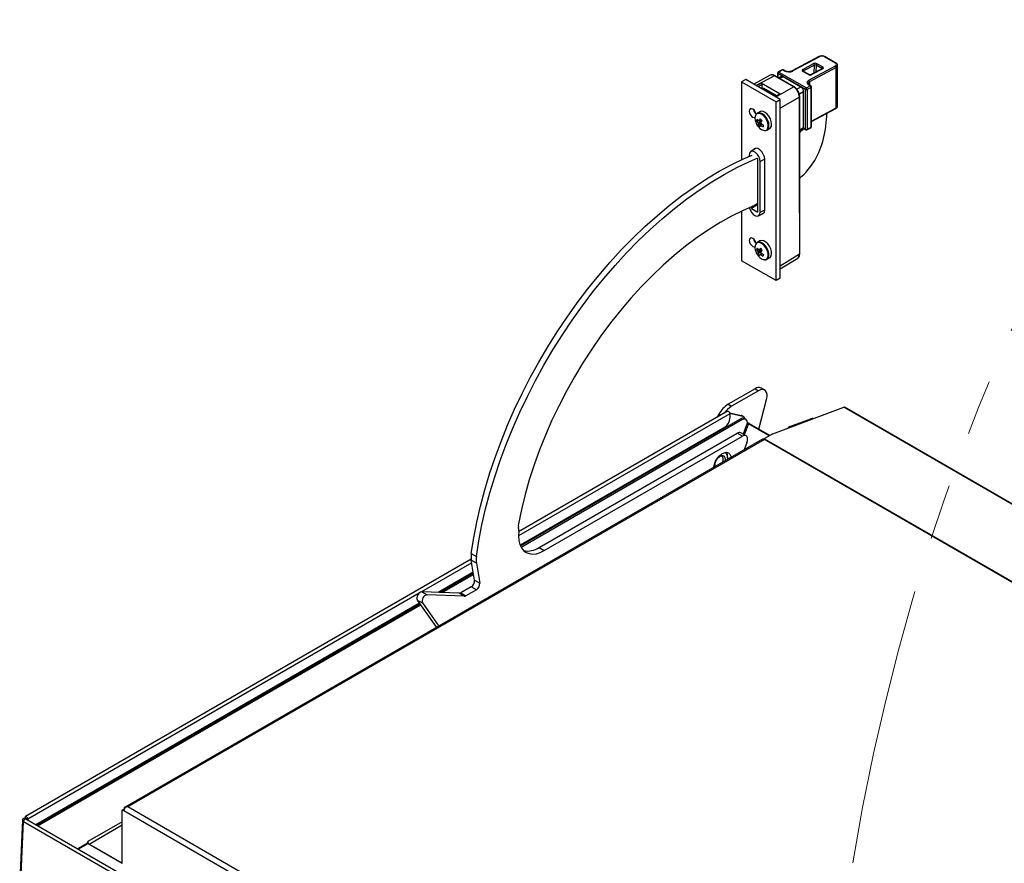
# Paper-space layout 'Sheet2' of a CAD drawing. Header units: millimetres. Extents: x 3 to 471, y 5 to 248.
# Tile 3 of 78: x 3 to 26, y 99 to 118. Entities that reach past the tile are written whole.
import ezdxf

# ---------------------------------------------------------------- set-up
doc = ezdxf.new("R2010")
doc.units = ezdxf.units.MM
doc.linetypes.add('PHANTOM', pattern=[12.7, 6.35, -1.27, 1.27, -1.27, 1.27, -1.27])

psp = doc.layouts.new('Sheet2')

# ---------------------------------------------------------------- linework, layer by layer
at = {"color": 7, "linetype": 'Continuous', "lineweight": 25}
for p, q in [((21.623, 117.27), (21.015, 116.943)), ((21.637, 117.268), (21.029, 116.942)), ((22.002, 117.123), (21.755, 117.266)), ((22.015, 117.124), (21.768, 117.267)), ((21.259, 116.977), (21.505, 117.109)), ((21.524, 117.075), (21.278, 116.943)), ((21.394, 116.731), (22.002, 117.058)), ((21.691, 117), (21.563, 117.074)), ((21.583, 117.108), (21.712, 117.034)), ((22.053, 116.144), (22.053, 117.067)), ((20.515, 116.843), (20.138, 116.641)), ((20.611, 116.833), (20.197, 116.61)), ((21.044, 116.583), (20.611, 116.833)), ((21.057, 116.584), (20.624, 116.834)), ((20.683, 116.895), (20.683, 116.8)), ((21.319, 116.521), (20.691, 116.884)), ((20.785, 116.966), (20.697, 116.919)), ((20.799, 116.965), (20.711, 116.918)), ((20.711, 116.918), (21.34, 116.555)), ((20.833, 116.946), (20.799, 116.965)), ((20.846, 116.947), (20.812, 116.966)), ((21.387, 116.859), (21.259, 116.933)), ((21.4, 116.86), (21.272, 116.934)), ((22.021, 117.024), (21.413, 116.697)), ((21.432, 116.855), (21.565, 116.926)), ((21.698, 116.991), (21.452, 116.859)), ((21.712, 116.99), (21.466, 116.858)), ((21.568, 116.924), (21.568, 116.928)), ((21.595, 116.936), (21.589, 116.94)), ((22.021, 116.101), (22.021, 117.024)), ((19.955, 116.747), (19.86, 116.692)), ((19.86, 116.692), (20.647, 116.238)), ((19.86, 116.692), (19.86, 114.915)), ((20.741, 116.293), (19.955, 116.747)), ((20.197, 116.61), (20.309, 116.663)), ((20.741, 116.413), (20.309, 116.663)), ((20.329, 116.554), (20.329, 116.629)), ((20.767, 116.814), (20.712, 116.783)), ((21.216, 116.576), (20.811, 116.809)), ((20.811, 116.809), (20.811, 116.809)), ((21.34, 116.555), (21.427, 116.602)), ((21.427, 116.602), (21.394, 116.622)), ((21.407, 116.623), (21.397, 116.629)), ((21.441, 116.603), (21.407, 116.623)), ((20.312, 116.54), (20.328, 116.552)), ((20.331, 116.54), (20.326, 116.537)), ((20.328, 116.552), (20.329, 116.553)), ((20.329, 116.554), (20.346, 116.544)), ((20.346, 116.544), (20.337, 116.539)), ((20.366, 116.542), (20.361, 116.539)), ((20.361, 116.539), (20.656, 116.369)), ((20.661, 116.372), (20.366, 116.542)), ((20.672, 116.377), (20.636, 116.354)), ((20.656, 116.369), (20.661, 116.372)), ((20.661, 116.372), (20.662, 116.371)), ((20.727, 116.414), (20.672, 116.377)), ((20.687, 116.377), (21.044, 116.583)), ((20.741, 116.413), (20.687, 116.377)), ((21.278, 116.468), (21.278, 116.468)), ((21.278, 115.642), (21.278, 116.468)), ((21.319, 115.613), (21.319, 116.521)), ((21.446, 116.568), (21.359, 116.521)), ((21.359, 116.521), (21.359, 115.613)), ((21.446, 115.66), (21.446, 116.568)), ((21.454, 115.671), (21.454, 116.579)), ((20.647, 116.238), (20.741, 116.293)), ((20.647, 112.158), (20.647, 116.238)), ((20.741, 112.212), (20.741, 116.293)), ((21.181, 115.541), (21.181, 116.345)), ((21.189, 115.552), (21.189, 116.356)), ((20.28, 116.013), (20.219, 115.978)), ((21.454, 115.786), (22.014, 116.087)), ((20.202, 115.807), (20.237, 115.81)), ((20.241, 115.702), (20.304, 115.76)), ((20.289, 115.815), (20.318, 115.818)), ((20.323, 115.813), (20.319, 115.817)), ((20.441, 115.593), (20.502, 115.628)), ((21.181, 115.409), (21.181, 115.541)), ((21.189, 115.559), (21.26, 115.602)), ((21.189, 115.421), (21.189, 115.552)), ((21.26, 115.602), (21.26, 115.602)), ((21.264, 115.604), (21.262, 115.603)), ((21.282, 115.625), (21.325, 115.6)), ((21.352, 115.6), (21.44, 115.647)), ((21.359, 115.613), (21.446, 115.66)), ((21.181, 113.696), (21.181, 115.409)), ((21.189, 113.707), (21.189, 115.421)), ((20.033, 115.022), (20.033, 114.992)), ((20.193, 115.179), (20.069, 115.103)), ((20.091, 115.017), (20.086, 115.02)), ((20.086, 115.02), (20.086, 115.015)), ((20.232, 114.935), (20.219, 114.943)), ((20.232, 113.722), (20.232, 114.935)), ((20.285, 113.72), (20.285, 114.876)), ((20.389, 113.769), (20.389, 114.926)), ((20.232, 113.917), (20.158, 113.874)), ((19.86, 113.744), (19.86, 112.612)), ((20.232, 113.892), (20.086, 113.807)), ((20.086, 113.844), (20.086, 113.807)), ((20.086, 113.807), (20.232, 113.722)), ((20.247, 113.637), (20.375, 113.707)), ((21.181, 113.696), (21.181, 113.564)), ((21.189, 113.575), (21.189, 113.707)), ((21.181, 113.564), (21.181, 112.76)), ((21.189, 112.771), (21.189, 113.575)), ((20.28, 113.064), (20.219, 113.029)), ((20.202, 112.867), (20.237, 112.869)), ((20.234, 112.762), (20.311, 112.827)), ((20.647, 112.158), (19.86, 112.612)), ((20.441, 112.644), (20.502, 112.679)), ((20.741, 112.424), (21.143, 112.672)), ((20.741, 112.212), (20.647, 112.158)), ((20.169, 109.69), (19.555, 109.335)), ((20.248, 109.645), (19.633, 109.29)), ((20.169, 109.69), (20.248, 109.645)), ((20.387, 109.659), (20.308, 109.704)), ((20.252, 108.771), (20.433, 109.447)), ((19.555, 109.335), (19.633, 109.29)), ((20.576, 108.665), (22.191, 109.269)), ((37.98, 100.163), (22.208, 109.268)), ((19.542, 109.175), (14.775, 106.423)), ((14.815, 106.105), (19.837, 109.004)), ((14.829, 106.077), (19.868, 108.986)), ((19.346, 109.116), (19.301, 109.036)), ((19.59, 109.141), (19.856, 109.08)), ((19.594, 109.13), (19.887, 109.062)), ((19.595, 109.118), (19.595, 109.019)), ((19.837, 109.004), (19.868, 108.986)), ((19.856, 109.08), (19.887, 109.062)), ((19.903, 109.056), (19.872, 109.074)), ((19.951, 108.994), (19.92, 109.012)), ((19.933, 109.012), (19.936, 109.003)), ((20.963, 108.827), (21.444, 109.006)), ((19.478, 108.814), (14.809, 106.119)), ((19.97, 108.84), (19.898, 108.654)), ((20.494, 108.618), (20.019, 108.892)), ((20.506, 108.624), (20.046, 108.89)), ((20.339, 108.537), (5.786, 100.136)), ((20.383, 108.532), (5.858, 100.147)), ((15.242, 106.066), (19.764, 108.676)), ((15.36, 105.998), (19.881, 108.608)), ((19.881, 108.608), (19.764, 108.676)), ((19.965, 108.616), (19.847, 108.684)), ((20.364, 108.54), (20.385, 108.548)), ((20.382, 108.533), (20.386, 108.555)), ((20.576, 108.665), (20.386, 108.555)), ((20.386, 108.555), (20.394, 108.538)), ((19.983, 108.462), (19.918, 108.294)), ((19.543, 108.117), (19.543, 108.14)), ((15.242, 106.066), (15.36, 105.998)), ((13.695, 105.932), (13.812, 105.864)), ((13.692, 105.798), (3.522, 99.927)), ((13.813, 105.708), (13.695, 105.776)), ((13.771, 105.323), (13.695, 105.776)), ((13.813, 105.708), (13.889, 105.255)), ((13.741, 105.502), (12.941, 105.041)), ((12.97, 105.04), (13.743, 105.486)), ((13.029, 105.037), (13.749, 105.453)), ((13.693, 105.171), (13.453, 105.033)), ((13.811, 105.103), (13.693, 105.171)), ((13.771, 105.323), (13.889, 105.255)), ((12.568, 105.055), (12.685, 104.987)), ((13.416, 105.022), (12.568, 105.055)), ((13.534, 104.954), (12.685, 104.987)), ((13.534, 104.954), (13.416, 105.022)), ((13.453, 105.033), (13.571, 104.965)), ((13.811, 105.103), (13.571, 104.965)), ((12.515, 104.795), (3.757, 99.739)), ((3.773, 99.73), (12.524, 104.782)), ((3.804, 99.712), (12.542, 104.756)), ((12.463, 104.869), (12.58, 104.801)), ((12.463, 104.869), (12.902, 104.244)), ((12.58, 104.801), (12.952, 104.272)), ((5.732, 100.074), (5.764, 100.093)), ((5.732, 98.859), (5.732, 100.074)), ((5.767, 100.054), (5.732, 100.074)), ((5.773, 100.087), (5.764, 100.093)), ((5.767, 100.09), (5.767, 100.095)), ((25.417, 88.71), (5.767, 100.054)), ((5.799, 100.14), (5.799, 100.135)), ((25.453, 88.835), (5.858, 100.147)), ((3.452, 99.851), (3.391, 98.474)), ((3.417, 98.44), (3.478, 99.814)), ((3.498, 99.893), (3.478, 99.883)), ((3.478, 99.814), (3.478, 99.814)), ((3.478, 99.814), (24.86, 87.471)), ((3.529, 99.875), (3.498, 99.893)), ((3.513, 99.907), (3.513, 99.885)), ((3.544, 99.864), (3.529, 99.875)), ((24.914, 87.525), (3.532, 99.869)), ((3.544, 99.866), (3.534, 99.872)), ((3.544, 99.889), (3.544, 99.866)), ((3.544, 99.888), (3.544, 99.862)), ((3.544, 99.866), (3.544, 99.866)), ((3.576, 99.87), (3.576, 99.844)), ((4.921, 99.313), (4.708, 99.19)), ((4.724, 99.181), (4.95, 99.312)), ((4.944, 99.354), (4.921, 99.313)), ((4.95, 99.312), (5.732, 98.861)), ((5.732, 98.863), (4.976, 99.3))]:
    psp.add_line(p, q, dxfattribs=at)
at = {"color": 8, "linetype": 'Continuous', "lineweight": 25}
for p, q in [((21.519, 116.901), (21.524, 117.075)), ((21.563, 117.074), (21.559, 116.923)), ((20.691, 116.884), (20.691, 116.795)), ((21.278, 116.943), (21.278, 116.931)), ((21.589, 116.94), (21.568, 116.928)), ((21.691, 116.987), (21.691, 117)), ((20.329, 116.629), (20.235, 116.585)), ((20.811, 116.809), (20.737, 116.769)), ((20.811, 116.809), (20.813, 116.811)), ((21.413, 116.697), (21.414, 116.619)), ((20.33, 116.534), (20.326, 116.537)), ((20.331, 116.54), (20.342, 116.546)), ((20.331, 116.54), (20.336, 116.538)), ((20.642, 116.358), (20.349, 116.527)), ((21.216, 116.576), (21.123, 116.524)), ((21.278, 116.468), (21.18, 116.41)), ((21.219, 116.577), (21.216, 116.576)), ((21.28, 116.47), (21.278, 116.468)), ((21.181, 116.345), (20.741, 116.091)), ((21.454, 115.796), (22.021, 116.101)), ((21.278, 115.642), (21.189, 115.589)), ((21.262, 115.603), (21.189, 115.559)), ((21.28, 115.644), (21.278, 115.642)), ((21.28, 115.636), (21.319, 115.613)), ((20.285, 114.876), (20.389, 114.934)), ((20.285, 113.72), (20.389, 113.777)), ((21.181, 112.76), (20.741, 112.488)), ((37.975, 100.157), (22.191, 109.269)), ((19.595, 109.118), (14.771, 106.333)), ((19.346, 109.116), (19.392, 109.089)), ((20.019, 108.892), (19.921, 108.641)), ((20.963, 108.827), (20.981, 108.817)), ((37.034, 98.92), (20.383, 108.532)), ((37.04, 98.928), (20.394, 108.538)), ((13.705, 105.718), (12.556, 105.054)), ((12.506, 105.025), (3.576, 99.87)), ((3.544, 99.889), (3.544, 99.889)), ((5.732, 99.809), (4.944, 99.354)), ((4.976, 99.3), (5.732, 99.736))]:
    psp.add_line(p, q, dxfattribs=at)
at = {"color": 7, "linetype": 'Continuous', "lineweight": 25, "flags": 128}
for points in [[(21.407, 116.623), (21.407, 116.623), (21.407, 116.622)], [(20.193, 115.953), (20.188, 115.972), (20.171, 116.011), (20.146, 116.046), (20.116, 116.07), (20.086, 116.08), (20.06, 116.075), (20.043, 116.056), (20.037, 116.024)], [(20.037, 116.024), (20.043, 115.986), (20.06, 115.947), (20.086, 115.913), (20.116, 115.888), (20.146, 115.878), (20.168, 115.881)], [(20.481, 115.647), (20.487, 115.697), (20.48, 115.755), (20.459, 115.815), (20.427, 115.873), (20.386, 115.923), (20.34, 115.961), (20.293, 115.983), (20.25, 115.988), (20.214, 115.974), (20.188, 115.944), (20.184, 115.936)], [(20.541, 115.682), (20.548, 115.732), (20.54, 115.79), (20.519, 115.85), (20.487, 115.908), (20.446, 115.958), (20.401, 115.996), (20.354, 116.018), (20.311, 116.023), (20.28, 116.013)], [(20.502, 115.628), (20.522, 115.644), (20.541, 115.682)], [(13.695, 105.932), (13.75, 106.289), (13.82, 106.649), (13.904, 107.014), (14.002, 107.381), (14.112, 107.749), (14.236, 108.119), (14.373, 108.488), (14.522, 108.856), (14.683, 109.222), (14.856, 109.585), (15.041, 109.944), (15.235, 110.299), (15.441, 110.648), (15.656, 110.99), (15.88, 111.325), (16.113, 111.651), (16.353, 111.969), (16.602, 112.276), (16.857, 112.573), (17.118, 112.858), (17.385, 113.132), (17.657, 113.392), (17.933, 113.639), (18.212, 113.872), (18.494, 114.09), (18.778, 114.293), (19.064, 114.481), (19.35, 114.652), (19.636, 114.806), (19.921, 114.943), (20.106, 115.023)], [(20.285, 114.876), (20.278, 114.931), (20.256, 114.987), (20.222, 115.039), (20.181, 115.08), (20.137, 115.106), (20.096, 115.112), (20.062, 115.099), (20.04, 115.068), (20.033, 115.022)], [(20.389, 114.926), (20.381, 114.984), (20.357, 115.045), (20.321, 115.1), (20.277, 115.144), (20.23, 115.172), (20.185, 115.178), (20.149, 115.164), (20.13, 115.141)], [(13.812, 105.864), (13.868, 106.22), (13.938, 106.581), (14.022, 106.946), (14.119, 107.313), (14.23, 107.681), (14.354, 108.051), (14.491, 108.42), (14.64, 108.788), (14.801, 109.154), (14.974, 109.517), (15.158, 109.876), (15.353, 110.231), (15.559, 110.579), (15.773, 110.922), (15.998, 111.256), (16.23, 111.583), (16.471, 111.9), (16.72, 112.208), (16.975, 112.505), (17.236, 112.79), (17.503, 113.064), (17.775, 113.324), (18.051, 113.571), (18.33, 113.804), (18.612, 114.022), (18.896, 114.225), (19.182, 114.413), (19.468, 114.583), (19.754, 114.738), (20.039, 114.875), (20.219, 114.953)], [(20.158, 113.874), (19.897, 113.761), (19.634, 113.631), (19.37, 113.484), (19.107, 113.32), (18.845, 113.14), (18.584, 112.944), (18.326, 112.734), (18.071, 112.508), (17.82, 112.27), (17.574, 112.018), (17.334, 111.754), (17.1, 111.479), (16.873, 111.193), (16.654, 110.897), (16.443, 110.593), (16.241, 110.28), (16.049, 109.961), (15.867, 109.636), (15.696, 109.305), (15.536, 108.971), (15.388, 108.634), (15.252, 108.295), (15.129, 107.954), (15.019, 107.614), (14.922, 107.275), (14.838, 106.938), (14.769, 106.605)], [(20.037, 113.824), (20.04, 113.811), (20.062, 113.755), (20.096, 113.703), (20.137, 113.662), (20.181, 113.636), (20.222, 113.63), (20.256, 113.643), (20.278, 113.674), (20.285, 113.72)], [(20.311, 113.672), (20.321, 113.672), (20.357, 113.687), (20.381, 113.72), (20.389, 113.769)], [(20.193, 113.004), (20.188, 113.023), (20.171, 113.063), (20.146, 113.097), (20.116, 113.121), (20.086, 113.132), (20.06, 113.127), (20.043, 113.107), (20.037, 113.076)], [(20.037, 113.076), (20.043, 113.038), (20.06, 112.998), (20.086, 112.964), (20.116, 112.94), (20.146, 112.929), (20.168, 112.933)], [(20.476, 112.685), (20.487, 112.732), (20.483, 112.787), (20.467, 112.848), (20.438, 112.907), (20.399, 112.96), (20.354, 113.002), (20.308, 113.029), (20.263, 113.04), (20.224, 113.032), (20.194, 113.007), (20.184, 112.987)], [(20.537, 112.72), (20.547, 112.767), (20.544, 112.822), (20.527, 112.883), (20.498, 112.942), (20.46, 112.995), (20.415, 113.037), (20.368, 113.064), (20.323, 113.075), (20.285, 113.067), (20.28, 113.064)], [(20.502, 112.679), (20.513, 112.687), (20.537, 112.72)], [(20.433, 109.447), (20.443, 109.506), (20.443, 109.56), (20.431, 109.606), (20.409, 109.641), (20.377, 109.663), (20.339, 109.672), (20.295, 109.665), (20.248, 109.645)], [(22.191, 109.269), (22.202, 109.27), (22.208, 109.268)], [(19.542, 109.175), (19.552, 109.177), (19.564, 109.173), (19.576, 109.163), (19.586, 109.149), (19.593, 109.134), (19.595, 109.118)], [(19.872, 109.074), (19.864, 109.077), (19.856, 109.08)], [(19.868, 108.986), (19.899, 108.999), (19.927, 109.001), (19.951, 108.994), (19.97, 108.976), (19.982, 108.95), (19.986, 108.917), (19.982, 108.88), (19.97, 108.84)], [(19.983, 108.462), (19.995, 108.502), (19.999, 108.54), (19.995, 108.573), (19.983, 108.599), (19.965, 108.616), (19.94, 108.623), (19.912, 108.621), (19.881, 108.608)], [(19.226, 107.89), (19.226, 107.898), (19.241, 107.967), (19.27, 108.038), (19.309, 108.104), (19.358, 108.161), (19.411, 108.204), (19.466, 108.231), (19.517, 108.24), (19.562, 108.229), (19.596, 108.2), (19.618, 108.155), (19.624, 108.124)], [(19.296, 108.084), (19.285, 108.062), (19.271, 108.042)], [(19.298, 108.088), (19.316, 108.109), (19.355, 108.145)], [(19.355, 108.145), (19.396, 108.164), (19.433, 108.166), (19.462, 108.149), (19.48, 108.117), (19.484, 108.072), (19.479, 108.04)], [(19.428, 108.011), (19.44, 108.047), (19.444, 108.093), (19.433, 108.13), (19.409, 108.15), (19.376, 108.152), (19.356, 108.145)], [(19.249, 107.959), (19.259, 107.924), (19.265, 107.917)], [(14.777, 106.439), (14.771, 106.33), (14.779, 106.229), (14.801, 106.139), (14.837, 106.062), (14.886, 106), (14.946, 105.955), (15.016, 105.927), (15.094, 105.917), (15.179, 105.926), (15.269, 105.953), (15.36, 105.998)], [(3.478, 99.883), (3.467, 99.876), (3.459, 99.868), (3.454, 99.859), (3.452, 99.849), (3.454, 99.84), (3.459, 99.831), (3.467, 99.822), (3.478, 99.814)], [(3.576, 99.87), (3.573, 99.886), (3.566, 99.901), (3.556, 99.915), (3.544, 99.925), (3.532, 99.929), (3.522, 99.927), (3.515, 99.919), (3.513, 99.907)], [(4.926, 99.322), (4.931, 99.31), (4.936, 99.304)]]:
    psp.add_lwpolyline(points, dxfattribs=at)
at = {"color": 8, "linetype": 'Continuous', "lineweight": 25, "flags": 128}
for points in [[(20.319, 116.546), (20.331, 116.54), (20.331, 116.54), (20.331, 116.54)], [(20.464, 115.646), (20.47, 115.696), (20.461, 115.755), (20.439, 115.816), (20.404, 115.874), (20.362, 115.922), (20.315, 115.956), (20.268, 115.973), (20.226, 115.971), (20.197, 115.953)], [(20.459, 112.684), (20.47, 112.731), (20.465, 112.788), (20.447, 112.849), (20.416, 112.909), (20.375, 112.96), (20.329, 112.999), (20.282, 113.021), (20.238, 113.025), (20.202, 113.009), (20.187, 112.992)], [(20.404, 112.636), (20.435, 112.651), (20.459, 112.684)]]:
    psp.add_lwpolyline(points, dxfattribs=at)
at = {"color": 8, "linetype": 'Continuous', "lineweight": 25}
for centre, radius, start, end in [((21.629, 117.257), 0.0142, 54.9427, 113.4181), ((21.762, 117.255), 0.0135, 64.9765, 123.629), ((22.009, 117.112), 0.0135, 64.9745, 123.6291), ((20.619, 116.821), 0.0138, 65.3602, 124.6041), ((20.697, 116.896), 0.014, 185.6948, 245.6253), ((20.703, 116.906), 0.0142, 54.8882, 113.4725), ((20.791, 116.953), 0.0142, 54.8882, 113.4725), ((20.806, 116.954), 0.0135, 65.0348, 123.5707), ((20.84, 116.934), 0.0136, 65.7175, 123.5142), ((21.021, 116.93), 0.0143, 54.9924, 112.779), ((21.267, 116.922), 0.0135, 64.9765, 123.629), ((21.395, 116.848), 0.0135, 64.8405, 123.6402), ((21.458, 116.846), 0.0143, 54.9924, 112.779), ((21.703, 116.978), 0.0142, 54.9427, 113.4181), ((20.176, 116.581), 0.0359, 35.6976, 54.2076), ((21.401, 116.61), 0.0135, 65.0348, 123.5707), ((21.435, 116.591), 0.0135, 65.0348, 123.5707), ((20.675, 116.337), 0.0373, 121.4162, 142.1647), ((20.679, 116.364), 0.0156, 58.8947, 119.3086), ((21.051, 116.572), 0.0138, 65.3754, 124.6028), ((21.441, 116.581), 0.014, 294.3747, 354.3052), ((21.175, 116.357), 0.0138, 295.3892, 354.6233), ((20.386, 115.662), 0.0794, 286.3163, 347.6914), ((21.175, 115.553), 0.0138, 295.3879, 354.638), ((21.333, 115.611), 0.0134, 172.8844, 235.8034), ((21.345, 115.612), 0.014, 302.2107, 5.1211), ((21.432, 115.659), 0.014, 302.2107, 5.1211), ((21.441, 115.673), 0.014, 294.3747, 354.3052), ((21.175, 115.422), 0.0138, 295.3879, 354.638), ((21.175, 113.708), 0.0138, 295.3879, 354.638), ((21.175, 113.576), 0.0138, 295.3879, 354.638)]:
    psp.add_arc(centre, radius, start, end, dxfattribs=at)
at = {"color": 7, "linetype": 'Continuous', "lineweight": 25}
for centre, radius, start, end in [((21.482, 117.074), 0.0415, 1.2106, 57.0977), ((21.606, 117.071), 0.0427, 121.4628, 175.649), ((21.979, 117.023), 0.0415, 1.2106, 57.0977), ((20.71, 116.895), 0.0278, 118.2341, 180), ((20.733, 116.882), 0.0424, 121.3447, 177.5004), ((20.798, 116.942), 0.0278, 60.0027, 118.2341), ((21.237, 116.942), 0.0415, 1.2106, 57.0977), ((21.734, 116.997), 0.0427, 121.4628, 175.649), ((21.371, 116.696), 0.0415, 1.2106, 57.0977), ((21.405, 116.567), 0.0414, 0.5727, 57.1382), ((21.427, 116.579), 0.0278, 0, 60.0027), ((20.354, 116.525), 0.0208, 54.1306, 114.559), ((20.382, 116.506), 0.0389, 121.6788, 148.1828), ((21.362, 116.519), 0.0424, 121.3447, 177.5004), ((21.339, 116.559), 0.0427, 242.6097, 297.3903), ((21.317, 116.52), 0.0414, 0.5727, 57.1382), ((20.31, 116.091), 0.18, 190.8888, 229.1058), ((20.343, 115.853), 0.177, 145.6712, 207.5955), ((18.533, 116.13), 3.281, 347.1063, 357.3378), ((22.006, 116.099), 0.0146, 303.3989, 5.2396), ((20.524, 115.897), 0.361, 200.5176, 219.477), ((20.397, 115.769), 0.199, 157.5731, 169.0592), ((20.476, 115.972), 0.32, 211.0165, 220.8222), ((20.488, 116.01), 0.32, 211.0165, 220.8222), ((20.32, 115.78), 0.0884, 191.5554, 209.1095), ((20.404, 115.708), 0.164, 169.7648, 182.3003), ((20.469, 115.911), 0.31, 222.5712, 232.3253), ((20.255, 115.779), 0.0238, 71.7096, 114.1646), ((20.732, 115.608), 0.508, 151.6947, 157.5829), ((20.443, 115.673), 0.164, 169.7648, 182.3003), ((20.289, 115.724), 0.0238, 251.7096, 294.1646), ((20.793, 116.364), 0.724, 225.3634, 229.5332), ((20.567, 116.069), 0.454, 233.8105, 241.582), ((20.771, 115.573), 0.508, 151.6947, 157.5829), ((20.224, 115.723), 0.0884, 11.5554, 29.1095), ((20.579, 116.107), 0.454, 233.8105, 241.582), ((21.614, 115.312), 1.313, 162.4459, 164.1864), ((20.397, 115.766), 0.18, 212.9963, 273.8048), ((20.399, 115.666), 0.0835, 261.4814, 346.9021), ((21.035, 115.612), 0.179, 329.4273, 346.5569), ((21.223, 115.66), 0.0692, 303.4658, 329.3557), ((21.339, 115.651), 0.0427, 242.6097, 297.3903), ((21.339, 115.624), 0.0278, 240.0027, 298.2341), ((21.427, 115.671), 0.0278, 298.2341, 358.2976), ((21.427, 115.671), 0.0278, 358.2976, 0), ((20.049, 115.79), 1.727, 311.2838, 346.8735), ((20.31, 113.143), 0.18, 190.8888, 229.1058), ((20.355, 112.906), 0.189, 153.0095, 206.452), ((20.524, 112.949), 0.361, 200.5176, 219.477), ((20.382, 112.81), 0.189, 150.8674, 162.3488), ((20.508, 113.029), 0.346, 207.9275, 217.3791), ((20.523, 113.064), 0.346, 207.9275, 217.3791), ((20.315, 112.83), 0.0831, 187.8555, 206.1544), ((20.383, 112.749), 0.149, 162.5004, 175.0101), ((20.255, 112.827), 0.0272, 65.9272, 104.6926), ((20.762, 112.582), 0.564, 146.2739, 151.4214), ((20.837, 113.382), 0.731, 221.7844, 226.0323), ((20.799, 112.543), 0.564, 146.2739, 151.4214), ((20.229, 112.776), 0.0831, 7.8555, 26.1544), ((20.602, 113.137), 0.455, 230.2338, 238.118), ((20.487, 112.968), 0.326, 219.1441, 228.6726), ((20.395, 112.811), 0.175, 211.6837, 272.9846), ((20.421, 112.71), 0.149, 162.5004, 175.0101), ((20.289, 112.779), 0.0272, 245.9272, 284.6926), ((20.587, 113.102), 0.455, 230.2338, 238.118), ((23.453, 111.393), 3.376, 156.2871, 156.929), ((20.401, 112.715), 0.0809, 260.4057, 338.7247), ((21.175, 112.773), 0.0138, 295.3879, 354.638), ((20.25, 109.582), 0.135, 64.5012, 126.8092), ((19.873, 108.825), 0.601, 121.9547, 151.1444), ((19.937, 108.798), 0.578, 121.6948, 144.9483), ((19.34, 109.03), 0.256, 302.6055, 357.3945), ((19.885, 108.936), 0.0837, 65.6279, 125.6826), ((19.871, 109), 0.064, 11.0477, 74.9781), ((21.473, 108.914), 0.0973, 77.3669, 107.0372), ((19.865, 108.567), 0.37, 60.7172, 70.9268), ((19.927, 108.728), 0.188, 60.7641, 71.8564), ((21.004, 108.731), 0.104, 113.0254, 142.4406), ((19.812, 108.608), 0.0837, 65.6279, 125.6826), ((20.357, 108.496), 0.0447, 54.3824, 114.3071), ((20.42, 108.469), 0.0731, 110.7216, 120.2115), ((19.4, 108.116), 0.145, 343.5463, 55.4712), ((19.368, 108.146), 0.175, 358.1322, 32.6936), ((19.431, 107.952), 0.183, 152.1668, 193.3839), ((14.915, 106.573), 0.149, 167.6968, 195.0878), ((14.547, 106.471), 0.232, 352.0768, 15.6853), ((14.986, 106.444), 0.457, 257.6704, 304.1121), ((14.21, 105.855), 0.521, 171.4537, 188.694), ((14.327, 105.787), 0.521, 171.4537, 188.694), ((13.606, 105.311), 0.165, 301.8981, 3.8855), ((13.724, 105.243), 0.165, 301.8981, 3.8855), ((12.594, 104.918), 0.14, 100.8986, 200.2024), ((12.712, 104.85), 0.14, 100.8986, 200.2024), ((13.416, 105.092), 0.0701, 270.1421, 302.0302), ((13.534, 105.024), 0.0701, 270.1421, 302.0302), ((5.806, 100.101), 0.0391, 100.5468, 189.2519), ((5.904, 100.048), 0.136, 140.2279, 177.3607), ((3.544, 99.888), 0.0000907, 329.9984, 150.007), ((5.013, 99.357), 0.0683, 182.6055, 237.3945)]:
    psp.add_arc(centre, radius, start, end, dxfattribs=at)
for centre, major_axis, ratio, start_param, end_param in [((21.696, 117.234), (0.0833, -0.0025), 0.556955, 0.802412, 2.372904), ((21.544, 117.087), (0.0555, -0.0017), 0.556955, 0.802412, 2.372904), ((21.544, 117.063), (0.0278, -0.0008), 0.57779, 0.802732, 2.373224), ((21.943, 117.092), (0.0833, -0.0025), 0.556616, 5.514782, 7.085273), ((20.61, 116.674), (-0.097, 0.169), 0.577249, 5.500512, 6.268227), ((20.931, 116.998), (0.139, -0.004), 0.557133, 3.943733, 5.51392), ((21.298, 116.955), (0.0555, -0.0017), 0.556616, 2.373189, 3.943681), ((21.427, 116.881), (0.0555, -0.0017), 0.556955, 3.944005, 5.514496), ((21.588, 116.917), (-0.0127, 0.0247), 0.606798, 5.525625, 7.087694), ((21.672, 117.013), (0.0555, -0.0017), 0.556616, 5.514782, 7.085273), ((20.309, 116.64), (-0.014, 0.0241), 0.576497, 3.922662, 5.494979), ((21.492, 116.674), (0.139, -0.004), 0.556455, 2.372898, 3.943086), ((20.741, 116.391), (-0.014, 0.024), 0.578253, 5.493436, 6.318336), ((21.043, 116.424), (-0.097, 0.168), 0.580386, 3.927225, 5.497716), ((5.858, 100.074), (0.118, -0.007), 0.61441, 1.608819, 2.132417), ((5.858, 100.074), (0.118, 0.007), 0.61441, 1.532774, 2.056373)]:
    psp.add_ellipse(centre, major_axis=major_axis, ratio=ratio, start_param=start_param, end_param=end_param, dxfattribs=at)
at = {"color": 8, "linetype": 'Continuous', "lineweight": 25}
for centre, major_axis, ratio, start_param, end_param in [((21.942, 117.069), (0.111, -0.002), 0.556766, 5.510652, 6.344041), ((21.298, 116.931), (0.0278, -0.0016), 0.555596, 2.389629, 3.169299), ((21.672, 116.99), (0.0278, 0), 0.556284, 6.242691, 7.068755), ((21.491, 116.651), (0.111, -0.004), 0.553562, 2.378769, 3.191024), ((20.35, 116.498), (-0.0011, 0.0442), 0.717184, 5.870003, 6.66768), ((20.337, 116.508), (0.0121, 0.0179), 0.524973, 0.036675, 0.83129), ((20.687, 116.219), (1.514, 1.04), 0.071315, 1.521914, 1.549918), ((21.942, 116.146), (0.111, -0.002), 0.556766, 5.510652, 6.295594), ((21.043, 112.839), (-0.098, 0.168), 0.577249, 3.156551, 3.924428)]:
    psp.add_ellipse(centre, major_axis=major_axis, ratio=ratio, start_param=start_param, end_param=end_param, dxfattribs=at)
at = {"color": 7, "linetype": 'PHANTOM', "lineweight": 18}
psp.add_open_spline([(22.398, 98.873), (26.958, 126.079), (48.567, 134.177), (63.312, 138.822)], degree=3, dxfattribs=at)
at = {"color": 7, "linetype": 'Continuous', "lineweight": 25}
for points, knots in [([(21.692, 117.284), (21.684, 117.284), (21.661, 117.284), (21.638, 117.277), (21.625, 117.271), (21.623, 117.27)], [0, 0, 0, 0, 0.35041, 0.902664, 1, 1, 1, 1]), ([(21.768, 117.267), (21.762, 117.27), (21.744, 117.279), (21.717, 117.286), (21.698, 117.284), (21.692, 117.284)], [0, 0, 0, 0, 0.290947, 0.806038, 1, 1, 1, 1]), ([(22.052, 117.071), (22.051, 117.079), (22.048, 117.094), (22.034, 117.112), (22.021, 117.12), (22.015, 117.124)], [0, 0, 0, 0, 0.331573, 0.707208, 1, 1, 1, 1]), ([(20.624, 116.834), (20.616, 116.838), (20.595, 116.849), (20.563, 116.857), (20.541, 116.851), (20.532, 116.849)], [0, 0, 0, 0, 0.254045, 0.686794, 1, 1, 1, 1]), ([(20.811, 116.809), (20.811, 116.809), (20.807, 116.811), (20.8, 116.815), (20.791, 116.817), (20.784, 116.818), (20.778, 116.818), (20.775, 116.817), (20.771, 116.816), (20.769, 116.815), (20.767, 116.814)], [0, 0, 0, 0, 0.000049, 0.213943, 0.43233, 0.594244, 0.703982, 0.815335, 0.871281, 1, 1, 1, 1]), ([(20.923, 116.926), (20.923, 116.926), (20.909, 116.925), (20.882, 116.932), (20.857, 116.94), (20.847, 116.946), (20.846, 116.947)], [0, 0, 0, 0, 0.005108, 0.486436, 0.926541, 1, 1, 1, 1]), ([(21.015, 116.943), (21.01, 116.941), (20.996, 116.934), (20.964, 116.926), (20.937, 116.926), (20.923, 116.926)], [0, 0, 0, 0, 0.215453, 0.600297, 1, 1, 1, 1]), ([(21.272, 116.934), (21.271, 116.935), (21.269, 116.937), (21.269, 116.937), (21.269, 116.937)], [0, 0, 0, 0, 0.577358, 1, 1, 1, 1]), ([(21.452, 116.859), (21.45, 116.858), (21.447, 116.857), (21.438, 116.855), (21.427, 116.854), (21.415, 116.855), (21.406, 116.858), (21.402, 116.86), (21.4, 116.86)], [0, 0, 0, 0, 0.1526909, 0.3132924, 0.4909097, 0.6788442, 0.865915, 1, 1, 1, 1]), ([(21.701, 116.993), (21.701, 116.993), (21.701, 116.994), (21.7, 116.992), (21.698, 116.991), (21.698, 116.991)], [0, 0, 0, 0, 0.250062, 0.88022, 1, 1, 1, 1]), ([(21.397, 116.629), (21.396, 116.63), (21.388, 116.635), (21.381, 116.645), (21.381, 116.651), (21.381, 116.653)], [0, 0, 0, 0, 0.072705, 0.589916, 1, 1, 1, 1]), ([(20.337, 116.538), (20.334, 116.537), (20.331, 116.535), (20.328, 116.532), (20.327, 116.532)], [0, 0, 0, 0, 0.737315, 1, 1, 1, 1]), ([(21.151, 116.485), (21.15, 116.486), (21.141, 116.505), (21.115, 116.538), (21.083, 116.568), (21.063, 116.581), (21.057, 116.584)], [0, 0, 0, 0, 0.033554, 0.436504, 0.84251, 1, 1, 1, 1]), ([(21.189, 116.356), (21.188, 116.365), (21.187, 116.391), (21.176, 116.436), (21.159, 116.469), (21.151, 116.485)], [0, 0, 0, 0, 0.218274, 0.626559, 1, 1, 1, 1]), ([(21.278, 116.468), (21.278, 116.468), (21.278, 116.472), (21.277, 116.48), (21.275, 116.493), (21.27, 116.507), (21.265, 116.52), (21.257, 116.533), (21.249, 116.545), (21.24, 116.557), (21.231, 116.565), (21.223, 116.571), (21.218, 116.574), (21.216, 116.576)], [0, 0, 0, 0, 0.000024, 0.104947, 0.21283, 0.319211, 0.428747, 0.533689, 0.641636, 0.747695, 0.856885, 0.927997, 1, 1, 1, 1]), ([(22.014, 116.087), (22.02, 116.091), (22.035, 116.1), (22.049, 116.119), (22.055, 116.138), (22.053, 116.147), (22.052, 116.148)], [0, 0, 0, 0, 0.265542, 0.631317, 0.954753, 1, 1, 1, 1]), ([(20.234, 115.763), (20.237, 115.764), (20.267, 115.778), (20.299, 115.793), (20.327, 115.806), (20.33, 115.807)], [0, 0, 0, 0, 0.113377, 0.930019, 1, 1, 1, 1]), ([(20.307, 115.778), (20.289, 115.767), (20.268, 115.753), (20.246, 115.74), (20.243, 115.738)], [0, 0, 0, 0, 0.838637, 1, 1, 1, 1]), ([(20.262, 115.802), (20.266, 115.804), (20.282, 115.812), (20.298, 115.82), (20.311, 115.826)], [0, 0, 0, 0, 0.20405, 1, 1, 1, 1]), ([(20.282, 115.702), (20.285, 115.704), (20.3, 115.714), (20.315, 115.723), (20.327, 115.731)], [0, 0, 0, 0, 0.229464, 1, 1, 1, 1]), ([(20.333, 115.727), (20.325, 115.721), (20.313, 115.713), (20.302, 115.705), (20.299, 115.703)], [0, 0, 0, 0, 0.726857, 1, 1, 1, 1]), ([(21.262, 115.603), (21.262, 115.603), (21.263, 115.604), (21.266, 115.607), (21.271, 115.612), (21.275, 115.62), (21.277, 115.629), (21.278, 115.636), (21.278, 115.64), (21.278, 115.642)], [0, 0, 0, 0, 0.000052, 0.160794, 0.323849, 0.547529, 0.77763, 0.888443, 1, 1, 1, 1]), ([(20.233, 112.819), (20.237, 112.82), (20.266, 112.834), (20.298, 112.849), (20.326, 112.862), (20.329, 112.863)], [0, 0, 0, 0, 0.113377, 0.930019, 1, 1, 1, 1]), ([(20.332, 112.851), (20.33, 112.85), (20.303, 112.833), (20.272, 112.814), (20.244, 112.796), (20.241, 112.794)], [0, 0, 0, 0, 0.069981, 0.886623, 1, 1, 1, 1]), ([(20.266, 112.852), (20.269, 112.854), (20.283, 112.861), (20.297, 112.868), (20.308, 112.874)], [0, 0, 0, 0, 0.233903, 1, 1, 1, 1]), ([(20.278, 112.754), (20.282, 112.757), (20.296, 112.765), (20.31, 112.774), (20.32, 112.781)], [0, 0, 0, 0, 0.245821, 1, 1, 1, 1]), ([(20.328, 112.776), (20.32, 112.77), (20.31, 112.763), (20.299, 112.755), (20.296, 112.753)], [0, 0, 0, 0, 0.707362, 1, 1, 1, 1]), ([(21.146, 112.677), (21.152, 112.681), (21.168, 112.691), (21.185, 112.724), (21.187, 112.755), (21.189, 112.771)], [0, 0, 0, 0, 0.195034, 0.566936, 1, 1, 1, 1]), ([(3.532, 99.869), (3.529, 99.87), (3.523, 99.872), (3.511, 99.869), (3.499, 99.859), (3.488, 99.846), (3.48, 99.83), (3.479, 99.819), (3.478, 99.814)], [0, 0, 0, 0, 0.1478561, 0.3182849, 0.4887136, 0.6591424, 0.8295712, 1, 1, 1, 1])]:
    psp.add_open_spline(points, degree=3, knots=knots, dxfattribs=at)
at = {"color": 8, "linetype": 'Continuous', "lineweight": 25}
psp.add_open_spline([(21.26, 115.602), (21.26, 115.602), (21.261, 115.602), (21.261, 115.603), (21.262, 115.603)], degree=3, knots=[0, 0, 0, 0, 0.327167, 1, 1, 1, 1], dxfattribs=at)

doc.saveas('drawing.dxf')
